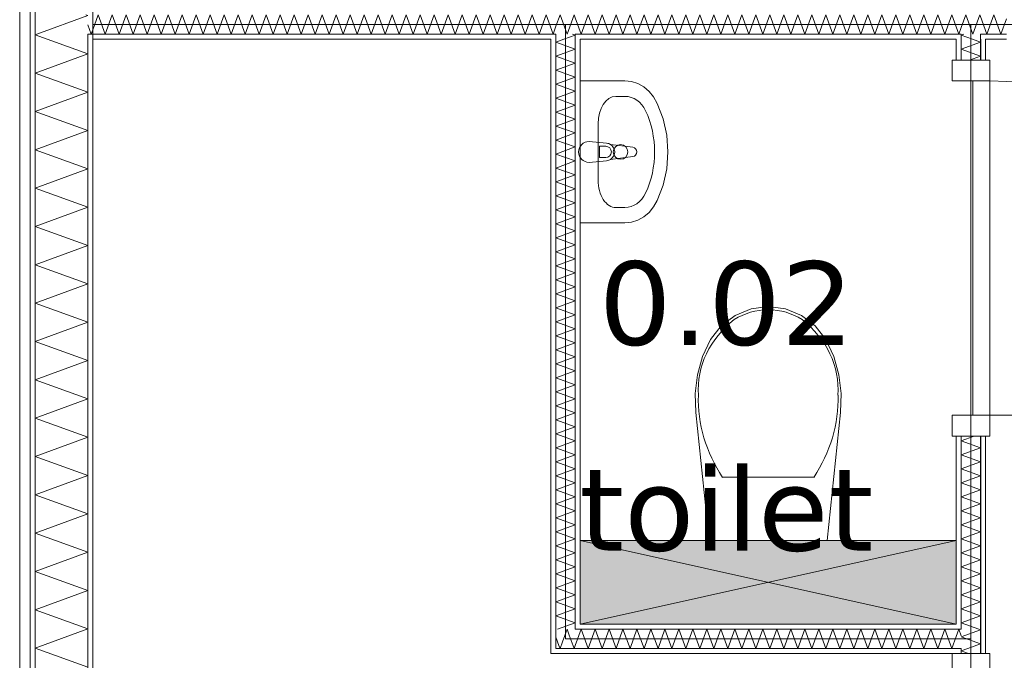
# Model space of a CAD drawing. Header units: millimetres. Extents: x -14925 to 266687, y -3550 to 35834.
# Tile 143 of 244: x 125374 to 127730, y 3594 to 5127. Entities that reach past the tile are written whole.
import ezdxf
from ezdxf.enums import TextEntityAlignment as Align

# ---------------------------------------------------------------- set-up
doc = ezdxf.new("R2010")
doc.units = ezdxf.units.MM
doc.header["$MEASUREMENT"] = 0
doc.linetypes.add('B0204', pattern=[2600, 2000, -200, 200, -200])
for name, color, linetype in [('A Stramien', 7, 'Continuous'), ('New_22 C Binnenwanden', 7, 'Continuous'), ('New_22 C Binnenwanden Deuren', 7, 'Continuous'), ('New_22 C Binnenwanden Doorsnede-arcering', 7, 'Continuous'), ('New_22 C Binnenwanden Laagscheidingslijnen', 7, 'Continuous'), ('New_74 Sanitair', 7, 'Continuous'), ('New_74 Sanitair 2D arcering', 7, 'Continuous'), ('New_Z Gebruiksopp', 7, 'Continuous'), ('New_Z Gebruiksopp Zone omranding', 7, 'Continuous'), ('New_Z Gebruiksopp Zone tekst', 7, 'Continuous')]:
    doc.layers.add(name, color=color, linetype=linetype)
doc.styles.add('GENERATED_STYLE_1', font='verdana.ttf')
doc.styles.add('GENERATED_STYLE_2', font='verdana.ttf')
pattern_1 = [(270, (120873.91, 0), (100, 0), [])]
pattern_2 = [(0, (120873.91, 0), (0, 100), [])]
pattern_3 = [(90, (120873.91, 0), (-100, 0), [])]
pattern_4 = [(180, (120873.91, 0), (0, 100), [])]

# ---------------------------------------------------------------- blocks, each defined once
blk = doc.blocks.new('toilet_0.02_71_1', base_point=(127064.9, 4681.2))
at = {"layer": 'New_Z Gebruiksopp Zone tekst', "color": 2, "lineweight": 0}
for tag, style, p in [('DUMMY_941', 'GENERATED_STYLE_1', (127064.9, 4619.1)), ('DUMMY_942', 'GENERATED_STYLE_2', (127064.9, 4122))]:
    blk.add_attdef(tag, text='', height=200, dxfattribs=dict(at, style=style)).set_placement(p, align=Align.TOP_LEFT)
for tag, style, p in [('ROOM_NUMBER', 'GENERATED_STYLE_1', (127064.9, 4548.4)), ('ROOM_NAME', 'GENERATED_STYLE_2', (127064.9, 4056.1))]:
    blk.add_attdef(tag, text='', height=200, dxfattribs=dict(at, style=style)).set_placement(p, align=Align.TOP_CENTER)
blk = doc.blocks.new('Inbouwreservoir 26 KM[100]_1', base_point=(126714.9, 3680))
at = {"layer": 'New_74 Sanitair 2D arcering', "linetype": 'Continuous', "lineweight": 0, "true_color": 0xffffff}
blk.add_hatch(color=7, dxfattribs=at).paths.add_polyline_path([(126714.9, 3680), (127614.9, 3680), (127614.9, 3880), (126714.9, 3880)])
at = {"layer": 'New_74 Sanitair', "color": 7, "linetype": 'Continuous', "lineweight": 0}
for p, q in [((126714.9, 3680), (127614.9, 3880)), ((126714.9, 3880), (127614.9, 3680))]:
    blk.add_line(p, q, dxfattribs=at)
at = {"layer": 'New_74 Sanitair', "color": 7, "linetype": 'Continuous', "lineweight": 0, "flags": 128}
blk.add_lwpolyline([(126714.9, 3680), (127614.9, 3680), (127614.9, 3880), (126714.9, 3880)], close=True, dxfattribs=at)
blk = doc.blocks.new('Toilet 26[101]_1', base_point=(127164.9, 3880))
at = {"layer": 'New_74 Sanitair', "color": 7, "linetype": 'Continuous', "lineweight": 0}
for p, q in [((127056, 4031.4), (127164.9, 4031.4)), ((127164.9, 4031.4), (127273.9, 4031.4))]:
    blk.add_line(p, q, dxfattribs=at)
at = {"layer": 'New_74 Sanitair', "color": 7, "linetype": 'Continuous', "lineweight": 0, "flags": 128}
blk.add_lwpolyline([(127334.3, 4276.7), (127321.9, 4320.3), (127302.9, 4361.3), (127277.3, 4393.9), (127244.3, 4418.8), (127206, 4434.6), (127164.9, 4440), (127123.9, 4434.6), (127085.6, 4418.8), (127052.5, 4393.9), (127026.9, 4361.3), (127007.9, 4320.3), (126995.5, 4276.7), (126990, 4231.8), (126991.6, 4186.6), (127023.9, 3880), (127305.9, 3880), (127338.3, 4186.6), (127339.8, 4231.8)], close=True, dxfattribs=at)
at = {"layer": 'New_74 Sanitair', "color": 7, "linetype": 'Continuous', "lineweight": 0}
for centre, major_axis, start_param, end_param in [((127165.7, 4311.2), (138.5, 0), 1.576657, 2.203301), ((127164.1, 4311.2), (138.5, 0), 0.938292, 1.564936), ((127254.4, 4240.8), (256.9, 0), 2.296732, 3.19732), ((127075.4, 4240.8), (256.9, 0), 6.227454, 7.128043), ((127423, 4219.4), (425.3, 0), 3.117975, 3.670995), ((126906.8, 4219.4), (425.3, 0), 5.753781, 6.306801)]:
    blk.add_ellipse(centre, major_axis=major_axis, ratio=0.875546, start_param=start_param, end_param=end_param, dxfattribs=at)
blk = doc.blocks.new('Wasbak 26[102]_1', base_point=(126714.9, 4810))
at = {"layer": 'New_74 Sanitair', "color": 7, "linetype": 'Continuous', "lineweight": 0}
for p, q in [((126800.4, 4943), (126821.8, 4943)), ((126758, 4742.7), (126758, 4877.3)), ((126776.2, 4823.6), (126761.4, 4823.6)), ((126761.4, 4823.6), (126761.4, 4796.4)), ((126761.4, 4796.4), (126776.2, 4796.4)), ((126800.4, 4677), (126821.8, 4677))]:
    blk.add_line(p, q, dxfattribs=at)
at = {"layer": 'New_74 Sanitair', "color": 7, "linetype": 'Continuous', "lineweight": 0, "flags": 128}
blk.add_lwpolyline([(126714.9, 4980), (126821.8, 4980), (126837.6, 4978.4), (126852.8, 4973.5), (126867, 4965.5), (126879.8, 4954.8), (126890.8, 4941.6), (126899.5, 4926.3), (126913.5, 4889.3), (126922, 4850.2), (126924.9, 4810), (126922, 4769.8), (126913.5, 4730.7), (126899.5, 4693.7), (126890.8, 4678.4), (126879.8, 4665.2), (126867, 4654.5), (126852.8, 4646.5), (126837.6, 4641.6), (126821.8, 4640), (126714.9, 4640)], close=True, dxfattribs=at)
blk.add_lwpolyline([(126736.4, 4835), (126778.4, 4831, -0.12102), (126787.9, 4827.7), (126840.8, 4821.1, -0.882566), (126840.8, 4798.9), (126787.9, 4792.3, -0.12102), (126778.4, 4789), (126736.4, 4785, -1)], format="xyb", close=True, dxfattribs=at)
at = {"layer": 'New_74 Sanitair', "color": 7, "linetype": 'Continuous', "lineweight": 0}
blk.add_circle((126811.6, 4810), 17.5, dxfattribs=at)
for centre, radius, start, end in [((126776.2, 4810), 13.6, 270, 90), ((126776.5, 4810), 21.1, 302.771, 57.229)]:
    blk.add_arc(centre, radius, start, end, dxfattribs=at)
for centre, major_axis, ratio, start_param, end_param in [((126800.4, 4877.3), (0, 65.8), 0.645355, 0, 1.570796), ((126821.8, 4877.3), (0, 65.7), 0.860963, 5.209364, 6.283185), ((126714.9, 4810), (0, 207), 0.860963, 4.215414, 5.209364), ((126800.4, 4742.7), (0, 65.8), 0.645355, 1.570796, 3.141593), ((126821.8, 4742.7), (0, 65.7), 0.860963, 3.141593, 4.215414)]:
    blk.add_ellipse(centre, major_axis=major_axis, ratio=ratio, start_param=start_param, end_param=end_param, dxfattribs=at)
blk = doc.blocks.new('*X2115', base_point=(120873.9, 0))
at = {"layer": 'New_22 C Binnenwanden Doorsnede-arcering', "color": 7, "linetype": 'Continuous', "lineweight": 0}
for q in [(127633.1, 5092), (127653.7, 5080)]:
    blk.add_line((127626.9, 5089.8), q, dxfattribs=at)
blk = doc.blocks.new('*X2116', base_point=(120873.9, 0))
at = {"layer": 'New_22 C Binnenwanden Doorsnede-arcering', "color": 7, "linetype": 'Continuous', "lineweight": 0}
for p, q in [((127626.9, 4118.7), (127658, 4130)), ((127626.9, 4118.7), (127672.9, 4101.9)), ((127626.9, 4085.2), (127672.9, 4101.9)), ((127626.9, 4085.2), (127672.9, 4068.5)), ((127626.9, 4051.7), (127672.9, 4068.5)), ((127626.9, 4051.7), (127672.9, 4035)), ((127626.9, 4018.2), (127672.9, 4035)), ((127626.9, 4018.2), (127672.9, 4001.5)), ((127626.9, 3984.7), (127672.9, 4001.5)), ((127626.9, 3984.7), (127672.9, 3968)), ((127626.9, 3951.3), (127672.9, 3968)), ((127626.9, 3951.3), (127672.9, 3934.5)), ((127626.9, 3917.8), (127672.9, 3934.5)), ((127626.9, 3917.8), (127672.9, 3901)), ((127626.9, 3884.3), (127672.9, 3901)), ((127626.9, 3884.3), (127672.9, 3867.5)), ((127626.9, 3850.8), (127672.9, 3867.5)), ((127626.9, 3850.8), (127672.9, 3834.1)), ((127626.9, 3817.3), (127672.9, 3834.1)), ((127626.9, 3817.3), (127672.9, 3800.6)), ((127626.9, 3783.8), (127672.9, 3800.6)), ((127626.9, 3783.8), (127672.9, 3767.1)), ((127626.9, 3750.3), (127672.9, 3767.1)), ((127626.9, 3750.3), (127672.9, 3733.6)), ((127626.9, 3716.9), (127672.9, 3733.6)), ((127626.9, 3716.9), (127672.9, 3700.1)), ((127626.9, 3683.4), (127672.9, 3700.1)), ((127626.9, 3683.4), (127669.2, 3668))]:
    blk.add_line(p, q, dxfattribs=at)
blk = doc.blocks.new('*X2117', base_point=(120873.9, 0))
at = {"layer": 'New_22 C Binnenwanden Doorsnede-arcering', "color": 7, "linetype": 'Continuous', "lineweight": 0}
for p, q in [((127626.9, 5056.3), (127672.9, 5073)), ((127653.7, 5080), (127672.9, 5073)), ((127626.9, 5056.3), (127672.9, 5039.5)), ((127646.7, 5030), (127672.9, 5039.5))]:
    blk.add_line(p, q, dxfattribs=at)
blk = doc.blocks.new('*X2118', base_point=(120873.9, 0))
at = {"layer": 'New_22 C Binnenwanden Doorsnede-arcering', "color": 7, "linetype": 'Continuous', "lineweight": 0}
for p, q in [((127626.9, 3649.9), (127672.9, 3666.6)), ((127669.2, 3668), (127672.9, 3666.6)), ((127626.9, 3649.9), (127672.9, 3633.2)), ((127642.3, 3622), (127672.9, 3633.2))]:
    blk.add_line(p, q, dxfattribs=at)
blk = doc.blocks.new('*X2119', base_point=(120873.9, 0))
at = {"layer": 'New_22 C Binnenwanden Doorsnede-arcering', "color": 7, "linetype": 'Continuous', "lineweight": 0}
for q in [(127642.3, 3622), (127644.5, 3610)]:
    blk.add_line((127626.9, 3616.4), q, dxfattribs=at)
blk = doc.blocks.new('D1 bl 26[90]_1', base_point=(120873.9, 0))
at = {"layer": 'New_22 C Binnenwanden Deuren', "color": 7, "linetype": 'Continuous', "lineweight": 0}
for p, q in [((127604.9, 3560), (127604.9, 3610)), ((127604.9, 3610), (127694.9, 3610)), ((127614.9, 3610), (127626.9, 3610)), ((127626.9, 3610), (127672.9, 3610)), ((127672.9, 3610), (127684.9, 3610)), ((127694.9, 3610), (127694.9, 3560)), ((127694.9, 3560), (127604.9, 3560)), ((127694.9, 3560), (127654.9, 3560)), ((127654.9, 3560), (127654.9, 2760)), ((127694.9, 3560), (128494.9, 3560)), ((127694.9, 2760), (127694.9, 3560)), ((127604.9, 2710), (127604.9, 2760)), ((127604.9, 2760), (127694.9, 2760)), ((127654.9, 2760), (127694.9, 2760)), ((127694.9, 2760), (127694.9, 2710)), ((127694.9, 2710), (127604.9, 2710)), ((127614.9, 2710), (127626.9, 2710)), ((127626.9, 2710), (127672.9, 2710)), ((127672.9, 2710), (127684.9, 2710))]:
    blk.add_line(p, q, dxfattribs=at)
blk.add_arc((127694.9, 3560), 800, 270, 0, dxfattribs=at)
blk = doc.blocks.new('D1 bl 26[91]_1', base_point=(120873.9, 0))
at = {"layer": 'New_22 C Binnenwanden Deuren', "color": 7, "linetype": 'Continuous', "lineweight": 0}
for p, q in [((127604.9, 5030), (127604.9, 4980)), ((127694.9, 5030), (127604.9, 5030)), ((127614.9, 5030), (127626.9, 5030)), ((127626.9, 5030), (127672.9, 5030)), ((127672.9, 5030), (127684.9, 5030)), ((127694.9, 4980), (127694.9, 5030)), ((127604.9, 4980), (127694.9, 4980)), ((127654.9, 4180), (127654.9, 4980)), ((127654.9, 4980), (127694.9, 4980)), ((127694.9, 4980), (127694.9, 4180)), ((127694.9, 4180), (127604.9, 4180)), ((127604.9, 4180), (127604.9, 4130)), ((127694.9, 4180), (127654.9, 4180)), ((127694.9, 4180), (128494.9, 4180)), ((127694.9, 4130), (127694.9, 4180)), ((127604.9, 4130), (127694.9, 4130)), ((127614.9, 4130), (127626.9, 4130)), ((127626.9, 4130), (127672.9, 4130)), ((127672.9, 4130), (127684.9, 4130))]:
    blk.add_line(p, q, dxfattribs=at)
blk.add_arc((127694.9, 4180), 800, 0, 90, dxfattribs=at)
blk = doc.blocks.new('Wall_305_1', base_point=(127649.9, 400))
at = {"layer": 'New_22 C Binnenwanden Doorsnede-arcering', "linetype": 'Continuous', "lineweight": 0, "true_color": 0x000000}
h = blk.add_hatch(dxfattribs=at)
h.set_pattern_fill('325_Houtachtig_plaatmate_E0', color=18, style=0, pattern_type=2)
h.set_pattern_definition(pattern_1)
h.paths.add_polyline_path([(127626.9, 5080), (127614.9, 5080), (127614.9, 5030), (127626.9, 5030)])
h = blk.add_hatch(dxfattribs=at)
h.set_pattern_fill('325_Houtachtig_plaatmate_E0', color=18, style=0, pattern_type=2)
h.set_pattern_definition(pattern_1)
h.paths.add_polyline_path([(127684.9, 5080), (127672.9, 5080), (127672.9, 5030), (127684.9, 5030)])
h = blk.add_hatch(dxfattribs=at)
h.set_pattern_fill('325_Houtachtig_plaatmate_E0', color=18, style=0, pattern_type=2)
h.set_pattern_definition(pattern_1)
h.paths.add_polyline_path([(127614.9, 3680), (127626.9, 3680), (127626.9, 4130), (127614.9, 4130)])
h = blk.add_hatch(dxfattribs=at)
h.set_pattern_fill('325_Houtachtig_plaatmate_E0', color=18, style=0, pattern_type=2)
h.set_pattern_definition(pattern_1)
h.paths.add_polyline_path([(127672.9, 3610), (127684.9, 3610), (127684.9, 4130), (127672.9, 4130)])
h = blk.add_hatch(dxfattribs=at)
h.set_pattern_fill('325_Houtachtig_plaatmate_E0', color=18, style=0, pattern_type=2)
h.set_pattern_definition(pattern_1)
h.paths.add_polyline_path([(127626.9, 3668), (127626.9, 3680), (127614.9, 3680), (127614.9, 3668)])
h = blk.add_hatch(dxfattribs=at)
h.set_pattern_fill('325_Houtachtig_plaatmate_E0', color=18, style=0, pattern_type=2)
h.set_pattern_definition(pattern_1)
h.paths.add_polyline_path([(127626.9, 3610), (127626.9, 3622), (127614.9, 3622), (127614.9, 3610)])
at = {"layer": 'New_22 C Binnenwanden', "color": 1, "linetype": 'Continuous', "lineweight": 0}
for p, q in [((127614.9, 5030), (127626.9, 5030)), ((127626.9, 5030), (127672.9, 5030)), ((127672.9, 5030), (127684.9, 5030)), ((127614.9, 4130), (127626.9, 4130)), ((127626.9, 4130), (127672.9, 4130)), ((127672.9, 4130), (127684.9, 4130)), ((127614.9, 3610), (127626.9, 3610)), ((127626.9, 3610), (127672.9, 3610)), ((127672.9, 3610), (127684.9, 3610))]:
    blk.add_line(p, q, dxfattribs=at)
at = {"layer": 'New_22 C Binnenwanden', "color": 1, "linetype": 'Continuous', "lineweight": 0, "flags": 128}
for points in [[(127614.9, 5080), (127614.9, 5030)], [(127684.9, 5030), (127684.9, 5080)], [(127614.9, 4130), (127614.9, 3680)], [(127684.9, 3610), (127684.9, 4130)]]:
    blk.add_lwpolyline(points, dxfattribs=at)
at = {"layer": 'New_22 C Binnenwanden Laagscheidingslijnen', "color": 1, "linetype": 'Continuous', "lineweight": 0}
for p, q in [((127626.9, 5092), (127626.9, 5080)), ((127672.9, 5080), (127672.9, 5092)), ((127626.9, 5080), (127626.9, 5030)), ((127672.9, 5080), (127672.9, 5030)), ((127626.9, 4130), (127626.9, 3668)), ((127672.9, 4130), (127672.9, 3610)), ((127626.9, 3668), (127614.9, 3668)), ((127614.9, 3622), (127626.9, 3622)), ((127626.9, 3622), (127626.9, 3610))]:
    blk.add_line(p, q, dxfattribs=at)
at = {"layer": 'New_22 C Binnenwanden', "color": 1, "lineweight": 0}
for name in ['*X2115', '*X2117', '*X2116', '*X2118', '*X2119']:
    blk.add_blockref(name, (120873.9, 0), dxfattribs=at)
at = {"layer": 'New_22 C Binnenwanden Deuren', "color": 7, "linetype": 'Continuous', "lineweight": 0}
for name in ['D1 bl 26[91]_1', 'D1 bl 26[90]_1']:
    blk.add_blockref(name, (120873.9, 0), dxfattribs=at)
blk = doc.blocks.new('*X2124', base_point=(120873.9, 0))
at = {"layer": 'New_22 C Binnenwanden Doorsnede-arcering', "color": 7, "linetype": 'Continuous', "lineweight": 0}
for p, q in [((126672.6, 3637.6), (126683.6, 3668)), ((126688.8, 3653.8), (126683.6, 3668)), ((126664.2, 3629.3), (126656.9, 3649.3))]:
    blk.add_line(p, q, dxfattribs=at)
blk = doc.blocks.new('*X2125', base_point=(120873.9, 0))
at = {"layer": 'New_22 C Binnenwanden Doorsnede-arcering', "color": 7, "linetype": 'Continuous', "lineweight": 0}
for p in [(127614.9, 3650.7), (127626.9, 3652.3)]:
    blk.add_line(p, (127621.2, 3668), dxfattribs=at)
blk = doc.blocks.new('*X2126', base_point=(120873.9, 0))
at = {"layer": 'New_22 C Binnenwanden Doorsnede-arcering', "color": 7, "linetype": 'Continuous', "lineweight": 0}
for p, q in [((126700.3, 3622), (126688.8, 3653.8)), ((126666.9, 3622), (126664.2, 3629.3)), ((126666.9, 3622), (126672.6, 3637.6)), ((126700.3, 3622), (126702.9, 3629))]:
    blk.add_line(p, q, dxfattribs=at)
blk = doc.blocks.new('*X2127', base_point=(120873.9, 0))
at = {"layer": 'New_22 C Binnenwanden Doorsnede-arcering', "color": 7, "linetype": 'Continuous', "lineweight": 0}
for p, q in [((126702.9, 3629), (126717.1, 3668)), ((126733.8, 3622), (126717.1, 3668)), ((126733.8, 3622), (126750.6, 3668)), ((126767.3, 3622), (126750.6, 3668)), ((126767.3, 3622), (126784.1, 3668)), ((126800.8, 3622), (126784.1, 3668)), ((126800.8, 3622), (126817.5, 3668)), ((126834.3, 3622), (126817.5, 3668)), ((126834.3, 3622), (126851, 3668)), ((126867.8, 3622), (126851, 3668)), ((126867.8, 3622), (126884.5, 3668)), ((126901.3, 3622), (126884.5, 3668)), ((126901.3, 3622), (126918, 3668)), ((126934.7, 3622), (126918, 3668)), ((126934.7, 3622), (126951.5, 3668)), ((126968.2, 3622), (126951.5, 3668)), ((126968.2, 3622), (126985, 3668)), ((127001.7, 3622), (126985, 3668)), ((127001.7, 3622), (127018.5, 3668)), ((127035.2, 3622), (127018.5, 3668)), ((127035.2, 3622), (127051.9, 3668)), ((127068.7, 3622), (127051.9, 3668)), ((127068.7, 3622), (127085.4, 3668)), ((127102.2, 3622), (127085.4, 3668)), ((127102.2, 3622), (127118.9, 3668)), ((127135.7, 3622), (127118.9, 3668)), ((127135.7, 3622), (127152.4, 3668)), ((127169.1, 3622), (127152.4, 3668)), ((127169.1, 3622), (127185.9, 3668)), ((127202.6, 3622), (127185.9, 3668)), ((127202.6, 3622), (127219.4, 3668)), ((127236.1, 3622), (127219.4, 3668)), ((127236.1, 3622), (127252.9, 3668)), ((127269.6, 3622), (127252.9, 3668)), ((127269.6, 3622), (127286.3, 3668)), ((127303.1, 3622), (127286.3, 3668)), ((127303.1, 3622), (127319.8, 3668)), ((127336.6, 3622), (127319.8, 3668)), ((127336.6, 3622), (127353.3, 3668)), ((127370, 3622), (127353.3, 3668)), ((127370, 3622), (127386.8, 3668)), ((127403.5, 3622), (127386.8, 3668)), ((127403.5, 3622), (127420.3, 3668)), ((127437, 3622), (127420.3, 3668)), ((127437, 3622), (127453.8, 3668)), ((127470.5, 3622), (127453.8, 3668)), ((127470.5, 3622), (127487.2, 3668)), ((127504, 3622), (127487.2, 3668)), ((127504, 3622), (127520.7, 3668)), ((127537.5, 3622), (127520.7, 3668)), ((127537.5, 3622), (127554.2, 3668)), ((127571, 3622), (127554.2, 3668)), ((127571, 3622), (127587.7, 3668)), ((127604.4, 3622), (127587.7, 3668)), ((127604.4, 3622), (127614.9, 3650.7))]:
    blk.add_line(p, q, dxfattribs=at)
blk = doc.blocks.new('Wall_306_1', base_point=(126679.9, 3645))
at = {"layer": 'New_22 C Binnenwanden Doorsnede-arcering', "linetype": 'Continuous', "lineweight": 0, "true_color": 0x000000}
h = blk.add_hatch(dxfattribs=at)
h.set_pattern_fill('325_Houtachtig_plaatmate_E0', color=18, style=0, pattern_type=2)
h.set_pattern_definition(pattern_2)
h.paths.add_polyline_path([(126714.9, 3680), (126702.9, 3680), (126702.9, 3668)])
h = blk.add_hatch(dxfattribs=at)
h.set_pattern_fill('325_Houtachtig_plaatmate_E0', color=18, style=0, pattern_type=2)
h.set_pattern_definition(pattern_2)
h.paths.add_polyline_path([(126702.9, 3668), (126714.9, 3668), (126714.9, 3680)])
h = blk.add_hatch(dxfattribs=at)
h.set_pattern_fill('325_Houtachtig_plaatmate_E0', color=18, style=0, pattern_type=2)
h.set_pattern_definition(pattern_2)
h.paths.add_polyline_path([(126714.9, 3680), (126714.9, 3668), (127614.9, 3668), (127614.9, 3680)])
h = blk.add_hatch(dxfattribs=at)
h.set_pattern_fill('325_Houtachtig_plaatmate_E0', color=18, style=0, pattern_type=2)
h.set_pattern_definition(pattern_2)
h.paths.add_polyline_path([(126656.9, 3622), (126644.9, 3622), (126644.9, 3610)])
h = blk.add_hatch(dxfattribs=at)
h.set_pattern_fill('325_Houtachtig_plaatmate_E0', color=18, style=0, pattern_type=2)
h.set_pattern_definition(pattern_2)
h.paths.add_polyline_path([(126656.9, 3622), (126644.9, 3610), (126656.9, 3610)])
h = blk.add_hatch(dxfattribs=at)
h.set_pattern_fill('325_Houtachtig_plaatmate_E0', color=18, style=0, pattern_type=2)
h.set_pattern_definition(pattern_2)
h.paths.add_polyline_path([(126656.9, 3610), (127614.9, 3610), (127614.9, 3622), (126656.9, 3622)])
at = {"layer": 'New_22 C Binnenwanden', "color": 1, "linetype": 'Continuous', "lineweight": 0, "flags": 128}
for points in [[(127614.9, 3680), (126714.9, 3680)], [(126644.9, 3610), (126644.9, 3622)], [(126644.9, 3610), (127614.9, 3610)]]:
    blk.add_lwpolyline(points, dxfattribs=at)
at = {"layer": 'New_22 C Binnenwanden Laagscheidingslijnen', "color": 1, "linetype": 'Continuous', "lineweight": 0}
for p, q in [((126702.9, 3680), (126702.9, 3668)), ((126656.9, 3668), (126656.9, 3622)), ((126702.9, 3668), (126714.9, 3668)), ((126714.9, 3668), (127614.9, 3668)), ((127626.9, 3668), (127614.9, 3668)), ((126656.9, 3622), (126702.9, 3622)), ((126702.9, 3622), (127614.9, 3622)), ((127614.9, 3622), (127626.9, 3622))]:
    blk.add_line(p, q, dxfattribs=at)
at = {"layer": 'New_22 C Binnenwanden', "color": 1, "lineweight": 0}
for name in ['*X2124', '*X2126', '*X2127', '*X2125']:
    blk.add_blockref(name, (120873.9, 0), dxfattribs=at)
blk = doc.blocks.new('*X2129', base_point=(120873.9, 0))
at = {"layer": 'New_22 C Binnenwanden Doorsnede-arcering', "color": 7, "linetype": 'Continuous', "lineweight": 0}
for q in [(126676.1, 5080), (126696.8, 5092)]:
    blk.add_line((126702.9, 5089.8), q, dxfattribs=at)
blk = doc.blocks.new('*X2130', base_point=(120873.9, 0))
at = {"layer": 'New_22 C Binnenwanden Doorsnede-arcering', "color": 7, "linetype": 'Continuous', "lineweight": 0}
for p, q in [((126676.1, 5080), (126656.9, 5073)), ((126702.9, 5056.3), (126656.9, 5073)), ((126702.9, 5056.3), (126656.9, 5039.5)), ((126702.9, 5022.8), (126656.9, 5039.5)), ((126702.9, 5022.8), (126656.9, 5006)), ((126702.9, 4989.3), (126656.9, 5006)), ((126702.9, 4989.3), (126656.9, 4972.6)), ((126702.9, 4955.8), (126656.9, 4972.6)), ((126702.9, 4955.8), (126656.9, 4939.1)), ((126702.9, 4922.3), (126656.9, 4939.1)), ((126702.9, 4922.3), (126656.9, 4905.6)), ((126702.9, 4888.8), (126656.9, 4905.6)), ((126702.9, 4888.8), (126656.9, 4872.1)), ((126702.9, 4855.4), (126656.9, 4872.1)), ((126702.9, 4855.4), (126656.9, 4838.6)), ((126702.9, 4821.9), (126656.9, 4838.6)), ((126702.9, 4821.9), (126656.9, 4805.1)), ((126702.9, 4788.4), (126656.9, 4805.1)), ((126702.9, 4788.4), (126656.9, 4771.6)), ((126702.9, 4754.9), (126656.9, 4771.6)), ((126702.9, 4754.9), (126656.9, 4738.2)), ((126702.9, 4721.4), (126656.9, 4738.2)), ((126702.9, 4721.4), (126656.9, 4704.7)), ((126702.9, 4687.9), (126656.9, 4704.7)), ((126702.9, 4687.9), (126656.9, 4671.2)), ((126702.9, 4654.5), (126656.9, 4671.2)), ((126702.9, 4654.5), (126656.9, 4637.7)), ((126702.9, 4621), (126656.9, 4637.7)), ((126702.9, 4621), (126656.9, 4604.2)), ((126702.9, 4587.5), (126656.9, 4604.2)), ((126702.9, 4587.5), (126656.9, 4570.7)), ((126702.9, 4554), (126656.9, 4570.7)), ((126702.9, 4554), (126656.9, 4537.3)), ((126702.9, 4520.5), (126656.9, 4537.3)), ((126702.9, 4520.5), (126656.9, 4503.8)), ((126702.9, 4487), (126656.9, 4503.8)), ((126702.9, 4487), (126656.9, 4470.3)), ((126702.9, 4453.5), (126656.9, 4470.3)), ((126702.9, 4453.5), (126656.9, 4436.8)), ((126702.9, 4420.1), (126656.9, 4436.8)), ((126702.9, 4420.1), (126656.9, 4403.3)), ((126702.9, 4386.6), (126656.9, 4403.3)), ((126702.9, 4386.6), (126656.9, 4369.8)), ((126702.9, 4353.1), (126656.9, 4369.8)), ((126702.9, 4353.1), (126656.9, 4336.3)), ((126702.9, 4319.6), (126656.9, 4336.3)), ((126702.9, 4319.6), (126656.9, 4302.9)), ((126702.9, 4286.1), (126656.9, 4302.9)), ((126702.9, 4286.1), (126656.9, 4269.4)), ((126702.9, 4252.6), (126656.9, 4269.4)), ((126702.9, 4252.6), (126656.9, 4235.9)), ((126702.9, 4219.1), (126656.9, 4235.9)), ((126702.9, 4219.1), (126656.9, 4202.4)), ((126702.9, 4185.7), (126656.9, 4202.4)), ((126702.9, 4185.7), (126656.9, 4168.9)), ((126702.9, 4152.2), (126656.9, 4168.9)), ((126702.9, 4152.2), (126656.9, 4135.4)), ((126702.9, 4118.7), (126656.9, 4135.4)), ((126702.9, 4118.7), (126656.9, 4101.9)), ((126702.9, 4085.2), (126656.9, 4101.9)), ((126702.9, 4085.2), (126656.9, 4068.5)), ((126702.9, 4051.7), (126656.9, 4068.5)), ((126702.9, 4051.7), (126656.9, 4035)), ((126702.9, 4018.2), (126656.9, 4035)), ((126702.9, 4018.2), (126656.9, 4001.5)), ((126702.9, 3984.7), (126656.9, 4001.5)), ((126702.9, 3984.7), (126656.9, 3968)), ((126702.9, 3951.3), (126656.9, 3968)), ((126702.9, 3951.3), (126656.9, 3934.5)), ((126702.9, 3917.8), (126656.9, 3934.5)), ((126702.9, 3917.8), (126656.9, 3901)), ((126702.9, 3884.3), (126656.9, 3901)), ((126702.9, 3884.3), (126656.9, 3867.5)), ((126702.9, 3850.8), (126656.9, 3867.5)), ((126702.9, 3850.8), (126656.9, 3834.1)), ((126702.9, 3817.3), (126656.9, 3834.1)), ((126702.9, 3817.3), (126656.9, 3800.6)), ((126702.9, 3783.8), (126656.9, 3800.6)), ((126702.9, 3783.8), (126656.9, 3767.1)), ((126702.9, 3750.3), (126656.9, 3767.1)), ((126702.9, 3750.3), (126656.9, 3733.6)), ((126702.9, 3716.9), (126656.9, 3733.6)), ((126702.9, 3716.9), (126656.9, 3700.1)), ((126702.9, 3683.4), (126656.9, 3700.1)), ((126702.9, 3683.4), (126660.7, 3668))]:
    blk.add_line(p, q, dxfattribs=at)
blk = doc.blocks.new('Wall_307_1', base_point=(126679.9, 3645))
at = {"layer": 'New_22 C Binnenwanden Doorsnede-arcering', "linetype": 'Continuous', "lineweight": 0, "true_color": 0x000000}
h = blk.add_hatch(dxfattribs=at)
h.set_pattern_fill('325_Houtachtig_plaatmate_E0', color=18, style=0, pattern_type=2)
h.set_pattern_definition(pattern_3)
h.paths.add_polyline_path([(126656.9, 3622), (126656.9, 5080), (126644.9, 5080), (126644.9, 3622)])
h = blk.add_hatch(dxfattribs=at)
h.set_pattern_fill('325_Houtachtig_plaatmate_E0', color=18, style=0, pattern_type=2)
h.set_pattern_definition(pattern_3)
h.paths.add_polyline_path([(126714.9, 3680), (126714.9, 5080), (126702.9, 5080), (126702.9, 3680)])
at = {"layer": 'New_22 C Binnenwanden', "color": 1, "linetype": 'Continuous', "lineweight": 0, "flags": 128}
for points in [[(126644.9, 5080), (126644.9, 3622)], [(126714.9, 3680), (126714.9, 5080)]]:
    blk.add_lwpolyline(points, dxfattribs=at)
at = {"layer": 'New_22 C Binnenwanden Laagscheidingslijnen', "color": 1, "linetype": 'Continuous', "lineweight": 0}
for p, q in [((126656.9, 5092), (126656.9, 5080)), ((126702.9, 5080), (126702.9, 5092)), ((126656.9, 3668), (126656.9, 5080)), ((126702.9, 3680), (126702.9, 5080)), ((126702.9, 3680), (126702.9, 3668)), ((126656.9, 3668), (126656.9, 3622))]:
    blk.add_line(p, q, dxfattribs=at)
at = {"layer": 'New_22 C Binnenwanden', "color": 1, "lineweight": 0}
for name in ['*X2129', '*X2130']:
    blk.add_blockref(name, (120873.9, 0), dxfattribs=at)
blk = doc.blocks.new('*X2157', base_point=(120873.9, 0))
at = {"layer": 'New_22 C Binnenwanden Doorsnede-arcering', "color": 7, "linetype": 'Continuous', "lineweight": 0}
for p, q in [((125415.1, 5092), (125410.9, 5090.5)), ((125536.9, 5044.6), (125410.9, 5090.5)), ((125536.9, 5044.6), (125410.9, 4998.8)), ((125536.9, 4952.9), (125410.9, 4998.8)), ((125536.9, 4952.9), (125410.9, 4907)), ((125536.9, 4861.2), (125410.9, 4907)), ((125536.9, 4861.2), (125410.9, 4815.3)), ((125536.9, 4769.5), (125410.9, 4815.3)), ((125536.9, 4769.5), (125410.9, 4723.6)), ((125536.9, 4677.7), (125410.9, 4723.6)), ((125536.9, 4677.7), (125410.9, 4631.9)), ((125536.9, 4586), (125410.9, 4631.9)), ((125536.9, 4586), (125410.9, 4540.2)), ((125536.9, 4494.3), (125410.9, 4540.2)), ((125536.9, 4494.3), (125410.9, 4448.4)), ((125536.9, 4402.6), (125410.9, 4448.4)), ((125536.9, 4402.6), (125410.9, 4356.7)), ((125536.9, 4310.9), (125410.9, 4356.7)), ((125536.9, 4310.9), (125410.9, 4265)), ((125536.9, 4219.1), (125410.9, 4265)), ((125536.9, 4219.1), (125410.9, 4173.3)), ((125536.9, 4127.4), (125410.9, 4173.3)), ((125536.9, 4127.4), (125410.9, 4081.6)), ((125536.9, 4035.7), (125410.9, 4081.6)), ((125536.9, 4035.7), (125410.9, 3989.8)), ((125536.9, 3944), (125410.9, 3989.8)), ((125536.9, 3944), (125410.9, 3898.1)), ((125536.9, 3852.3), (125410.9, 3898.1)), ((125536.9, 3852.3), (125410.9, 3806.4)), ((125536.9, 3760.5), (125410.9, 3806.4)), ((125536.9, 3760.5), (125410.9, 3714.7)), ((125536.9, 3668.8), (125410.9, 3714.7)), ((125536.9, 3668.8), (125410.9, 3623)), ((125536.9, 3577.1), (125410.9, 3623))]:
    blk.add_line(p, q, dxfattribs=at)
blk = doc.blocks.new('*X2158', base_point=(120873.9, 0))
at = {"layer": 'New_22 C Binnenwanden Doorsnede-arcering', "color": 7, "linetype": 'Continuous', "lineweight": 0}
for q in [(125415.1, 5092), (125532.4, 5138)]:
    blk.add_line((125536.9, 5136.3), q, dxfattribs=at)
blk = doc.blocks.new('Wall_312_1', base_point=(125548.9, 400))
at = {"layer": 'New_22 C Binnenwanden Doorsnede-arcering', "linetype": 'Continuous', "lineweight": 0, "true_color": 0x000000}
h = blk.add_hatch(dxfattribs=at)
h.set_pattern_fill('325_Houtachtig_plaatmate_E0', color=18, style=0, pattern_type=2)
h.set_pattern_definition(pattern_3)
h.paths.add_polyline_path([(125398.9, 7173), (125398.9, 77), (125410.9, 77), (125410.9, 7173)])
h = blk.add_hatch(dxfattribs=at)
h.set_pattern_fill('325_Houtachtig_plaatmate_E0', color=18, style=0, pattern_type=2)
h.set_pattern_definition(pattern_3)
h.paths.add_polyline_path([(125536.9, 5092), (125536.9, 5080), (125548.9, 5080), (125548.9, 5092)])
h = blk.add_hatch(dxfattribs=at)
h.set_pattern_fill('325_Houtachtig_plaatmate_E0', color=18, style=0, pattern_type=2)
h.set_pattern_definition(pattern_3)
h.paths.add_polyline_path([(125536.9, 5080), (125536.9, 388), (125544.4, 388), (125548.9, 400), (125548.9, 5080)])
at = {"layer": 'New_22 C Binnenwanden', "color": 1, "linetype": 'Continuous', "lineweight": 0, "flags": 128}
for points in [[(125398.9, 7173), (125398.9, 77)], [(125548.9, 400), (125548.9, 5080)]]:
    blk.add_lwpolyline(points, dxfattribs=at)
at = {"layer": 'New_22 C Binnenwanden Laagscheidingslijnen', "color": 1, "linetype": 'Continuous', "lineweight": 0}
for p, q in [((125410.9, 373), (125410.9, 6877)), ((125536.9, 5092), (125548.9, 5092)), ((125536.9, 388), (125536.9, 5092))]:
    blk.add_line(p, q, dxfattribs=at)
at = {"layer": 'New_22 C Binnenwanden', "color": 1, "lineweight": 0}
for name in ['*X2158', '*X2157']:
    blk.add_blockref(name, (120873.9, 0), dxfattribs=at)
blk = doc.blocks.new('*X2288', base_point=(120873.9, 0))
at = {"layer": 'New_22 C Binnenwanden Doorsnede-arcering', "color": 7, "linetype": 'Continuous', "lineweight": 0}
for p in [(125536.9, 5114.5), (125548.9, 5102.5)]:
    blk.add_line(p, (125545.1, 5092), dxfattribs=at)
blk = doc.blocks.new('*X2292', base_point=(120873.9, 0))
at = {"layer": 'New_22 C Binnenwanden Doorsnede-arcering', "color": 7, "linetype": 'Continuous', "lineweight": 0}
for p, q in [((127704.9, 5138), (127688.2, 5092)), ((127704.9, 5138), (127721.6, 5092)), ((127672.9, 5133.9), (127688.2, 5092)), ((127734.9, 5128.4), (127721.6, 5092))]:
    blk.add_line(p, q, dxfattribs=at)
blk = doc.blocks.new('*X2294', base_point=(120873.9, 0))
at = {"layer": 'New_22 C Binnenwanden Doorsnede-arcering', "color": 7, "linetype": 'Continuous', "lineweight": 0}
for p, q in [((127637.9, 5138), (127626.9, 5107.7)), ((127637.9, 5138), (127654.7, 5092)), ((127671.4, 5138), (127654.7, 5092)), ((127671.4, 5138), (127672.9, 5133.9))]:
    blk.add_line(p, q, dxfattribs=at)
blk = doc.blocks.new('*X2295', base_point=(120873.9, 0))
at = {"layer": 'New_22 C Binnenwanden Doorsnede-arcering', "color": 7, "linetype": 'Continuous', "lineweight": 0}
for p, q in [((126733.8, 5138), (126717.1, 5092)), ((126733.8, 5138), (126750.6, 5092)), ((126767.3, 5138), (126750.6, 5092)), ((126767.3, 5138), (126784.1, 5092)), ((126800.8, 5138), (126784.1, 5092)), ((126800.8, 5138), (126817.5, 5092)), ((126834.3, 5138), (126817.5, 5092)), ((126834.3, 5138), (126851, 5092)), ((126867.8, 5138), (126851, 5092)), ((126867.8, 5138), (126884.5, 5092)), ((126901.3, 5138), (126884.5, 5092)), ((126901.3, 5138), (126918, 5092)), ((126934.7, 5138), (126918, 5092)), ((126934.7, 5138), (126951.5, 5092)), ((126968.2, 5138), (126951.5, 5092)), ((126968.2, 5138), (126985, 5092)), ((127001.7, 5138), (126985, 5092)), ((127001.7, 5138), (127018.5, 5092)), ((127035.2, 5138), (127018.5, 5092)), ((127035.2, 5138), (127051.9, 5092)), ((127068.7, 5138), (127051.9, 5092)), ((127068.7, 5138), (127085.4, 5092)), ((127102.2, 5138), (127085.4, 5092)), ((127102.2, 5138), (127118.9, 5092)), ((127135.7, 5138), (127118.9, 5092)), ((127135.7, 5138), (127152.4, 5092)), ((127169.1, 5138), (127152.4, 5092)), ((127169.1, 5138), (127185.9, 5092)), ((127202.6, 5138), (127185.9, 5092)), ((127202.6, 5138), (127219.4, 5092)), ((127236.1, 5138), (127219.4, 5092)), ((127236.1, 5138), (127252.9, 5092)), ((127269.6, 5138), (127252.9, 5092)), ((127269.6, 5138), (127286.3, 5092)), ((127303.1, 5138), (127286.3, 5092)), ((127303.1, 5138), (127319.8, 5092)), ((127336.6, 5138), (127319.8, 5092)), ((127336.6, 5138), (127353.3, 5092)), ((127370, 5138), (127353.3, 5092)), ((127370, 5138), (127386.8, 5092)), ((127403.5, 5138), (127386.8, 5092)), ((127403.5, 5138), (127420.3, 5092)), ((127437, 5138), (127420.3, 5092)), ((127437, 5138), (127453.8, 5092)), ((127470.5, 5138), (127453.8, 5092)), ((127470.5, 5138), (127487.2, 5092)), ((127504, 5138), (127487.2, 5092)), ((127504, 5138), (127520.7, 5092)), ((127537.5, 5138), (127520.7, 5092)), ((127537.5, 5138), (127554.2, 5092)), ((127571, 5138), (127554.2, 5092)), ((127571, 5138), (127587.7, 5092)), ((127604.4, 5138), (127587.7, 5092)), ((127604.4, 5138), (127621.2, 5092)), ((126702.9, 5131), (126717.1, 5092)), ((127626.9, 5107.7), (127621.2, 5092))]:
    blk.add_line(p, q, dxfattribs=at)
blk = doc.blocks.new('*X2296', base_point=(120873.9, 0))
at = {"layer": 'New_22 C Binnenwanden Doorsnede-arcering', "color": 7, "linetype": 'Continuous', "lineweight": 0}
for p, q in [((126666.9, 5138), (126656.9, 5110.7)), ((126666.9, 5138), (126683.6, 5092)), ((126700.3, 5138), (126683.6, 5092)), ((126700.3, 5138), (126702.9, 5131))]:
    blk.add_line(p, q, dxfattribs=at)
blk = doc.blocks.new('*X2297', base_point=(120873.9, 0))
at = {"layer": 'New_22 C Binnenwanden Doorsnede-arcering', "color": 7, "linetype": 'Continuous', "lineweight": 0}
for p, q in [((125561.8, 5138), (125548.9, 5102.5)), ((125561.8, 5138), (125578.6, 5092)), ((125595.3, 5138), (125578.6, 5092)), ((125595.3, 5138), (125612.1, 5092)), ((125628.8, 5138), (125612.1, 5092)), ((125628.8, 5138), (125645.6, 5092)), ((125662.3, 5138), (125645.6, 5092)), ((125662.3, 5138), (125679, 5092)), ((125695.8, 5138), (125679, 5092)), ((125695.8, 5138), (125712.5, 5092)), ((125729.3, 5138), (125712.5, 5092)), ((125729.3, 5138), (125746, 5092)), ((125762.8, 5138), (125746, 5092)), ((125762.8, 5138), (125779.5, 5092)), ((125796.2, 5138), (125779.5, 5092)), ((125796.2, 5138), (125813, 5092)), ((125829.7, 5138), (125813, 5092)), ((125829.7, 5138), (125846.5, 5092)), ((125863.2, 5138), (125846.5, 5092)), ((125863.2, 5138), (125880, 5092)), ((125896.7, 5138), (125880, 5092)), ((125896.7, 5138), (125913.4, 5092)), ((125930.2, 5138), (125913.4, 5092)), ((125930.2, 5138), (125946.9, 5092)), ((125963.7, 5138), (125946.9, 5092)), ((125963.7, 5138), (125980.4, 5092)), ((125997.2, 5138), (125980.4, 5092)), ((125997.2, 5138), (126013.9, 5092)), ((126030.6, 5138), (126013.9, 5092)), ((126030.6, 5138), (126047.4, 5092)), ((126064.1, 5138), (126047.4, 5092)), ((126064.1, 5138), (126080.9, 5092)), ((126097.6, 5138), (126080.9, 5092)), ((126097.6, 5138), (126114.4, 5092)), ((126131.1, 5138), (126114.4, 5092)), ((126131.1, 5138), (126147.8, 5092)), ((126164.6, 5138), (126147.8, 5092)), ((126164.6, 5138), (126181.3, 5092)), ((126198.1, 5138), (126181.3, 5092)), ((126198.1, 5138), (126214.8, 5092)), ((126231.6, 5138), (126214.8, 5092)), ((126231.6, 5138), (126248.3, 5092)), ((126265, 5138), (126248.3, 5092)), ((126265, 5138), (126281.8, 5092)), ((126298.5, 5138), (126281.8, 5092)), ((126298.5, 5138), (126315.3, 5092)), ((126332, 5138), (126315.3, 5092)), ((126332, 5138), (126348.7, 5092)), ((126365.5, 5138), (126348.7, 5092)), ((126365.5, 5138), (126382.2, 5092)), ((126399, 5138), (126382.2, 5092)), ((126399, 5138), (126415.7, 5092)), ((126432.5, 5138), (126415.7, 5092)), ((126432.5, 5138), (126449.2, 5092)), ((126465.9, 5138), (126449.2, 5092)), ((126465.9, 5138), (126482.7, 5092)), ((126499.4, 5138), (126482.7, 5092)), ((126499.4, 5138), (126516.2, 5092)), ((126532.9, 5138), (126516.2, 5092)), ((126532.9, 5138), (126549.7, 5092)), ((126566.4, 5138), (126549.7, 5092)), ((126566.4, 5138), (126583.1, 5092)), ((126599.9, 5138), (126583.1, 5092)), ((126599.9, 5138), (126616.6, 5092)), ((126633.4, 5138), (126616.6, 5092)), ((126633.4, 5138), (126650.1, 5092)), ((126656.9, 5110.7), (126650.1, 5092))]:
    blk.add_line(p, q, dxfattribs=at)
blk = doc.blocks.new('Wall_336_1', base_point=(125548.9, 5115))
at = {"layer": 'New_22 C Binnenwanden Doorsnede-arcering', "linetype": 'Continuous', "lineweight": 0, "true_color": 0x000000}
h = blk.add_hatch(dxfattribs=at)
h.set_pattern_fill('325_Houtachtig_plaatmate_E0', color=18, style=0, pattern_type=2)
h.set_pattern_definition(pattern_4)
h.paths.add_polyline_path([(126644.9, 5092), (125548.9, 5092), (125548.9, 5080), (126644.9, 5080)])
h = blk.add_hatch(dxfattribs=at)
h.set_pattern_fill('325_Houtachtig_plaatmate_E0', color=18, style=0, pattern_type=2)
h.set_pattern_definition(pattern_4)
h.paths.add_polyline_path([(126644.9, 5080), (126656.9, 5080), (126656.9, 5092), (126644.9, 5092)])
h = blk.add_hatch(dxfattribs=at)
h.set_pattern_fill('325_Houtachtig_plaatmate_E0', color=18, style=0, pattern_type=2)
h.set_pattern_definition(pattern_4)
h.paths.add_polyline_path([(126702.9, 5080), (126714.9, 5080), (126714.9, 5092), (126702.9, 5092)])
h = blk.add_hatch(dxfattribs=at)
h.set_pattern_fill('325_Houtachtig_plaatmate_E0', color=18, style=0, pattern_type=2)
h.set_pattern_definition(pattern_4)
h.paths.add_polyline_path([(126714.9, 5080), (127614.9, 5080), (127614.9, 5092), (126714.9, 5092)])
h = blk.add_hatch(dxfattribs=at)
h.set_pattern_fill('325_Houtachtig_plaatmate_E0', color=18, style=0, pattern_type=2)
h.set_pattern_definition(pattern_4)
h.paths.add_polyline_path([(127614.9, 5080), (127626.9, 5080), (127626.9, 5092), (127614.9, 5092)])
h = blk.add_hatch(dxfattribs=at)
h.set_pattern_fill('325_Houtachtig_plaatmate_E0', color=18, style=0, pattern_type=2)
h.set_pattern_definition(pattern_4)
h.paths.add_polyline_path([(127672.9, 5080), (127684.9, 5080), (127684.9, 5092), (127672.9, 5092)])
h = blk.add_hatch(dxfattribs=at)
h.set_pattern_fill('325_Houtachtig_plaatmate_E0', color=18, style=0, pattern_type=2)
h.set_pattern_definition(pattern_4)
h.paths.add_polyline_path([(127734.9, 5092), (127684.9, 5092), (127684.9, 5080), (127734.9, 5080)])
at = {"layer": 'New_22 C Binnenwanden', "color": 1, "linetype": 'Continuous', "lineweight": 0, "flags": 128}
for points in [[(125548.9, 5080), (126644.9, 5080)], [(126714.9, 5080), (127614.9, 5080)], [(127684.9, 5080), (127734.9, 5080)]]:
    blk.add_lwpolyline(points, dxfattribs=at)
at = {"layer": 'New_22 C Binnenwanden Laagscheidingslijnen', "color": 1, "linetype": 'Continuous', "lineweight": 0}
for p, q in [((125536.9, 5092), (125548.9, 5092)), ((126644.9, 5092), (125548.9, 5092)), ((126656.9, 5092), (126644.9, 5092)), ((126656.9, 5092), (126656.9, 5080)), ((126714.9, 5092), (126702.9, 5092)), ((126702.9, 5080), (126702.9, 5092)), ((127614.9, 5092), (126714.9, 5092)), ((127626.9, 5092), (127614.9, 5092)), ((127626.9, 5092), (127626.9, 5080)), ((127684.9, 5092), (127672.9, 5092)), ((127672.9, 5080), (127672.9, 5092)), ((127734.9, 5092), (127684.9, 5092))]:
    blk.add_line(p, q, dxfattribs=at)
at = {"layer": 'New_22 C Binnenwanden', "color": 1, "lineweight": 0}
for name in ['*X2297', '*X2296', '*X2295', '*X2294', '*X2292', '*X2288']:
    blk.add_blockref(name, (120873.9, 0), dxfattribs=at)
blk = doc.blocks.new('Standard grid marker_2')
at = {"layer": 'A Stramien', "color": 7, "linetype": 'B0204', "lineweight": 0}
blk.add_line((1000, 0), (24500, 0), dxfattribs=at)
at = {"layer": 'A Stramien', "color": 9, "lineweight": 0, "style": 'GENERATED_STYLE_2'}
blk.add_attdef('AC_MarkerText_1', text='', height=400, rotation=90, dxfattribs=at).set_placement((-948.6, -142.5), align=Align.TOP_CENTER)

msp = doc.modelspace()

# ---------------------------------------------------------------- linework, layer by layer
at = {"layer": 'New_Z Gebruiksopp Zone omranding', "color": 151, "linetype": 'Continuous', "lineweight": 0, "true_color": 0x94b5eb, "flags": 128}
msp.add_lwpolyline([(129698.9, 6950), (125548.9, 6950), (125548.9, 5115), (129698.9, 5115)], close=True, dxfattribs=at)
at = {"layer": 'New_Z Gebruiksopp Zone omranding', "color": 254, "linetype": 'Continuous', "lineweight": 0, "true_color": 0xe4e3c5, "flags": 128}
msp.add_lwpolyline([(127649.9, 400), (127649.9, 3645), (126679.9, 3645), (126679.9, 5115), (125548.9, 5115), (125548.9, 400)], close=True, dxfattribs=at)
at = {"layer": 'New_Z Gebruiksopp Zone omranding', "color": 254, "linetype": 'Continuous', "lineweight": 0, "true_color": 0xd2e9ff, "flags": 128}
msp.add_lwpolyline([(126679.9, 3645), (127649.9, 3645), (127649.9, 5115), (126679.9, 5115)], close=True, dxfattribs=at)
at = {"layer": 'New_Z Gebruiksopp Zone omranding', "color": 254, "linetype": 'Continuous', "lineweight": 0, "true_color": 0xd1c2fc, "flags": 128}
msp.add_lwpolyline([(129313.9, 1669), (128719.9, 1669), (128719.9, 5115), (127649.9, 5115), (127649.9, 400), (129313.9, 400)], close=True, dxfattribs=at)

# ---------------------------------------------------------------- block references
at = {"layer": 'A Stramien', "color": 1, "linetype": 'Continuous', "lineweight": 0, "zscale": 1000, "rotation": 270}
msp.add_blockref('Standard grid marker_2', (125373.9, 21950), dxfattribs=at)
at = {"layer": 'New_22 C Binnenwanden', "color": 1, "lineweight": 0}
for name, p in [('Wall_312_1', (125548.9, 400)), ('Wall_336_1', (125548.9, 5115)), ('Wall_307_1', (126679.9, 3645)), ('Wall_305_1', (127649.9, 400)), ('Wall_306_1', (126679.9, 3645))]:
    msp.add_blockref(name, p, dxfattribs=at)
at = {"layer": 'New_74 Sanitair', "color": 7, "linetype": 'Continuous', "lineweight": 0}
for name, p in [('Wasbak 26[102]_1', (126714.9, 4810)), ('Toilet 26[101]_1', (127164.9, 3880)), ('Inbouwreservoir 26 KM[100]_1', (126714.9, 3680))]:
    msp.add_blockref(name, p, dxfattribs=at)
at = {"layer": 'New_Z Gebruiksopp', "color": 2, "linetype": 'Continuous', "lineweight": 0}
msp.add_blockref('toilet_0.02_71_1', (127064.9, 4681.2), dxfattribs=at).add_auto_attribs({'ROOM_NAME': 'toilet', 'ROOM_NUMBER': '0.02'})

doc.saveas('drawing.dxf')
